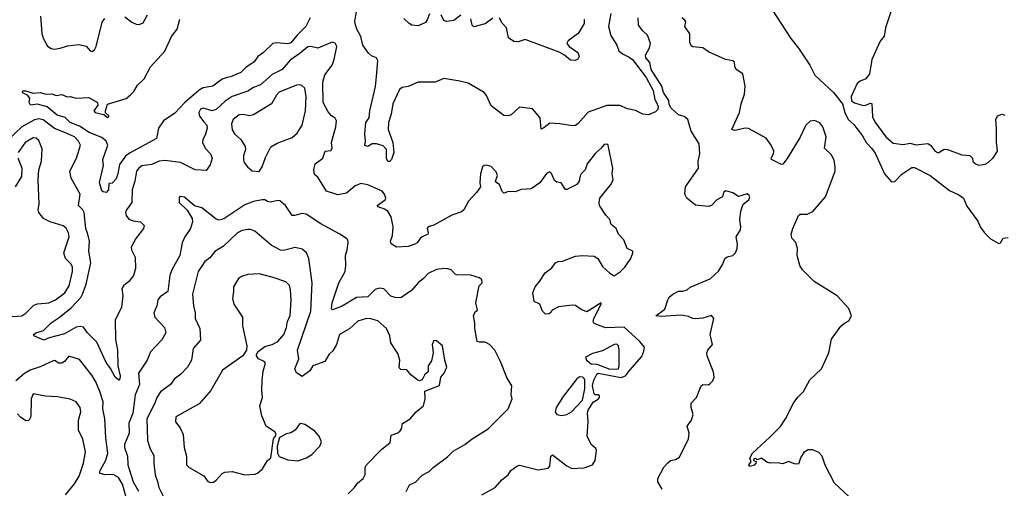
# Model space of a CAD drawing. Extents: x 2133489 to 2292442, y 756223 to 916462.
# Tile 246 of 256: x 2201871 to 2208752, y 851390 to 854662. Entities that reach past the tile are written whole.
import ezdxf

# ---------------------------------------------------------------- set-up
doc = ezdxf.new("R2010")
doc.units = 0

msp = doc.modelspace()

# ---------------------------------------------------------------- linework, layer by layer
at = {"layer": '0CON20XD'}
for points in [[(2206001.8, 854705), (2205985.4, 854615), (2206002.6, 854552.6), (2206044, 854485), (2206057.5, 854445), (2206083, 854423), (2206131.5, 854401.5), (2206152.7, 854385), (2206248.7, 854258.7), (2206298.9, 854168.9), (2206310.4, 854105), (2206321.4, 854085), (2206334.2, 854055), (2206331.2, 854035), (2206315, 854018.8), (2206265, 853998.8), (2206225, 854002), (2206175, 854027.1), (2206118.7, 854038.7), (2206065, 854062.9), (2205975, 854064), (2205844.4, 854015.6), (2205775, 853938), (2205755, 853923.1), (2205735, 853920.6), (2205645.6, 853935.6), (2205575, 853939.6), (2205535, 853907.5), (2205515, 853898.8), (2205507.6, 853977.6), (2205455, 854039.6), (2205365, 854051.7), (2205305, 853997.5), (2205285, 853990.5), (2205255, 853993.3), (2205165, 854061.9), (2205133.4, 854133.4), (2205116.2, 854155), (2205005, 854218), (2204946.4, 854233.6), (2204835, 854251.9), (2204775, 854226.8), (2204655, 854227.1), (2204585, 854195.6), (2204545, 854188.9), (2204525.7, 854175), (2204479.6, 854075), (2204468.3, 854001.7), (2204448.5, 853945), (2204446.2, 853895), (2204478.7, 853805), (2204485.6, 853734.4), (2204468.8, 853685), (2204455, 853671.2), (2204445, 853671.2), (2204434.4, 853694.4), (2204434, 853755), (2204410.6, 853780.6), (2204364.1, 853795.9), (2204335, 853796.2), (2204305, 853777.5), (2204283.8, 853783.8), (2204288, 853815), (2204282.2, 853865), (2204291.2, 853945), (2204312.5, 853977.5), (2204318.2, 854025), (2204358.2, 854195), (2204364.4, 854265), (2204374.3, 854375), (2204365, 854396), (2204330.3, 854410.3), (2204307.9, 854427.9), (2204268.9, 854485), (2204256.2, 854545), (2204226.2, 854595), (2204215, 854632.5), (2204213.2, 854655), (2204225.5, 854715)], [(2207130.7, 854730.7), (2207261, 854531), (2207315, 854464.3), (2207393.8, 854343.8), (2207428.1, 854275), (2207559.1, 854155), (2207620.8, 854075), (2207638.4, 854015), (2207661.6, 853965), (2207701, 853931), (2207722.1, 853902.1), (2207761.6, 853851.6), (2207786.6, 853805), (2207825.3, 853765.3), (2207849.4, 853729.4), (2207914.5, 853585), (2207965, 853530.5), (2207987.2, 853532.8), (2208035, 853584.6), (2208105, 853631.1), (2208125, 853631.1), (2208235.3, 853575.3), (2208369.3, 853469.3), (2208435, 853439.5), (2208466.7, 853415), (2208490.9, 853360.9), (2208567.8, 853255), (2208584.4, 853215), (2208615, 853174), (2208655, 853132), (2208715, 853100), (2208726.4, 853103.6), (2208745, 853137.5), (2208778.3, 853141.7)], [(2207976.1, 854766.1), (2207921.1, 854605), (2207912, 854548), (2207885, 854511.2), (2207825.6, 854385), (2207810.8, 854285), (2207785, 854248.8), (2207745, 854233.8), (2207725, 854216.2), (2207681.1, 854125), (2207685, 854095.8), (2207705, 854081.1), (2207765.8, 854064.2), (2207785, 854065.8), (2207815, 854080), (2207827.5, 854077.5), (2207831.2, 853985), (2207850, 853945), (2207873.3, 853915), (2207923.8, 853845), (2207975, 853800), (2208045, 853790), (2208095, 853801.2), (2208135, 853788.8), (2208217.6, 853797.6), (2208237.2, 853787.2), (2208265, 853750), (2208285, 853735.8), (2208295, 853735.8), (2208332.8, 853757.2), (2208356.4, 853756.4), (2208455, 853717.5), (2208512.5, 853715), (2208530, 853695), (2208531.2, 853671.2), (2208555, 853653.8), (2208575, 853646.7), (2208617.5, 853652.5), (2208640, 853665), (2208675, 853697.5), (2208705.7, 853744.3), (2208697.7, 853807.7), (2208698.7, 853905), (2208692.5, 853965), (2208705, 853990), (2208735, 854002.5), (2208755, 853995.8)], [(2203900.6, 854675), (2203871.8, 854615), (2203807.4, 854552.6), (2203765, 854500.9), (2203745, 854494.2), (2203665, 854499.6), (2203640.8, 854495), (2203575, 854432.9), (2203535.6, 854405), (2203510.9, 854369.1), (2203450.8, 854329.2), (2203416.4, 854293.6), (2203345, 854263.8), (2203320.2, 854259.8), (2203285, 854246.2), (2203221.9, 854198.1), (2203154.5, 854185.5), (2203125, 854170.7), (2203025.7, 854085), (2202955, 854009.1), (2202876.5, 853955), (2202840.8, 853905), (2202827.1, 853832.9), (2202638.6, 853731.4), (2202609.7, 853710.3), (2202567.7, 853652.3), (2202557.5, 853585), (2202545, 853550), (2202518.3, 853521.7), (2202495, 853517.5), (2202492, 853475), (2202475, 853456.2), (2202455, 853459.2), (2202445, 853467.5), (2202429.1, 853525), (2202455.7, 853644.3), (2202452.2, 853685), (2202486.2, 853785), (2202475.5, 853815), (2202445, 853838.7), (2202357.5, 853875), (2202289.9, 853919.9), (2202224.4, 853945), (2202189.1, 853979.1), (2202134, 853995), (2202063.1, 854053.1), (2201995, 854073.1), (2201945.8, 854065.8), (2201937.5, 854085), (2201941.4, 854115), (2201925.7, 854135.7), (2201895, 854148.8), (2201890, 854155), (2201893.3, 854165), (2201915, 854166.7), (2201965, 854149.1), (2202015, 854153.6), (2202055, 854142.5), (2202095, 854144.2), (2202126.4, 854133.6), (2202165, 854138.8), (2202203.8, 854123.8), (2202225, 854126), (2202265, 854114.2), (2202355, 854120), (2202413.8, 854083.8), (2202416.7, 854065), (2202388.8, 854025), (2202398.8, 854015), (2202459.4, 853999.4), (2202485, 853978.8), (2202495, 853983.3), (2202495, 853990), (2202471.4, 854011.4), (2202470, 854025), (2202485, 854072), (2202615, 854111.9), (2202645, 854136.7), (2202668.8, 854161.2), (2202695.4, 854204.6), (2202740.8, 854249.2), (2202785, 854332), (2202885, 854442.5), (2202932.5, 854545), (2202972.3, 854595), (2202991.1, 854665)], [(2202017.5, 854687.5), (2202026.7, 854565), (2202035, 854533.8), (2202065, 854477.5), (2202090.3, 854460.3), (2202115, 854457.1), (2202155, 854462.5), (2202205, 854479.2), (2202285, 854488.8), (2202335, 854476.7), (2202364.1, 854444.1), (2202375, 854440), (2202395, 854452.5), (2202406, 854475), (2202447.5, 854645), (2202465, 854670)], [(2202605, 854682.5), (2202655, 854645.8), (2202685, 854632), (2202705, 854628), (2202735, 854641.2), (2202763.8, 854696.2)], [(2204735, 854703.3), (2204719.4, 854660.6), (2204706.7, 854643.3), (2204655, 854620.4), (2204612.2, 854625), (2204592.7, 854635), (2204555, 854670.8)], [(2204955, 854693.3), (2204905, 854656.4), (2204855, 854648.6), (2204835.7, 854655.7), (2204815.8, 854695.8)], [(2205177.4, 854672.6), (2205125, 854633.8), (2205045, 854613.3), (2205033.8, 854625), (2205025, 854667.5)], [(2205816.9, 854665), (2205815.7, 854635), (2205773.5, 854566.5), (2205703.5, 854515), (2205695.4, 854495), (2205712.1, 854475), (2205772.8, 854432.8), (2205780.5, 854405), (2205772.9, 854387.1), (2205753.2, 854376.8), (2205720, 854380), (2205677.8, 854415), (2205642, 854435), (2205403, 854523), (2205355, 854507.5), (2205325, 854510), (2205286.4, 854536.4), (2205274.4, 854605), (2205241.1, 854641.1), (2205225, 854674.2)], [(2206362.2, 851385), (2206330.9, 851435), (2206332, 851458), (2206373.4, 851536.6), (2206401.7, 851568.3), (2206420, 851585), (2206455, 851591.8), (2206481.8, 851608.2), (2206544.6, 851735), (2206550, 851775), (2206535.8, 851825), (2206565.5, 851865), (2206577.7, 851905), (2206564.6, 851955), (2206564.3, 851985), (2206600, 852025), (2206633.3, 852105), (2206645, 852113.8), (2206685, 852113.1), (2206695, 852118.6), (2206715, 852140), (2206724.3, 852165), (2206720.5, 852200.5), (2206676.2, 852315), (2206673.8, 852335), (2206680, 852355), (2206713.8, 852395), (2206695.5, 852465), (2206722.5, 852575), (2206705, 852597.5), (2206645, 852577.1), (2206595, 852573.5), (2206575, 852575.4), (2206545, 852590.4), (2206495, 852598.8), (2206355, 852589.4), (2206317.5, 852595), (2206378.8, 852641.2), (2206400, 852705), (2206411.2, 852725), (2206435, 852746.7), (2206475, 852766.7), (2206505, 852766.7), (2206535, 852776.7), (2206556.4, 852793.6), (2206696.4, 852853.6), (2206754, 852906), (2206785.9, 852954.1), (2206798.1, 852995), (2206815, 853007.5), (2206855, 853015.6), (2206874.3, 853035), (2206885.6, 853065), (2206888.6, 853095), (2206877.5, 853145), (2206907.5, 853195), (2206910.8, 853215), (2206903.9, 853265), (2206910.7, 853325), (2206926.2, 853373.8), (2206966, 853405), (2206973.3, 853425), (2206970, 853435), (2206955, 853446.7), (2206895, 853426.7), (2206853.9, 853453.9), (2206805, 853468), (2206790, 853455), (2206783.3, 853425), (2206743.3, 853405), (2206705.8, 853364.2), (2206685, 853358.8), (2206595, 853367.5), (2206534.2, 853415), (2206519.2, 853445), (2206524, 853495), (2206614.2, 853625.8), (2206612.9, 853675), (2206624.3, 853725), (2206619.5, 853795), (2206564.4, 853885), (2206541.4, 853965), (2206515, 853987.1), (2206475, 853997.1), (2206424, 854044), (2206410.3, 854069.7), (2206407.3, 854097.3), (2206371.4, 854155), (2206358.5, 854198.5), (2206284.8, 854314.8), (2206274.5, 854364.5), (2206246.8, 854395), (2206245.4, 854415), (2206272.7, 854465), (2206280.4, 854495), (2206259.1, 854555), (2206226, 854585), (2206196.2, 854625), (2206193.8, 854675)], [(2207695.9, 851305.9), (2207566.7, 851425), (2207500.5, 851550.5), (2207478.6, 851615), (2207455, 851641.1), (2207415, 851658.2), (2207382.1, 851657.9), (2207350.3, 851639.7), (2207331.4, 851608.6), (2207315, 851557.5), (2207285, 851561.2), (2207245, 851576.2), (2207205, 851561.2), (2207165, 851568), (2207115, 851565.8), (2207092.7, 851572.7), (2207055, 851600), (2207025, 851590), (2207015, 851597.5), (2207002.5, 851595), (2207000, 851585), (2207017.5, 851577.5), (2207016.2, 851565), (2207005, 851552), (2206973.3, 851543.3), (2206968, 851555), (2206982.5, 851575), (2206975, 851600), (2206993.1, 851635), (2207112.5, 851747.5), (2207188.5, 851821.5), (2207222.7, 851875), (2207280.8, 851989.2), (2207310.7, 852029.3), (2207350, 852065), (2207393.1, 852146.9), (2207474.2, 852225), (2207526.1, 852336.1), (2207545, 852431.2), (2207608.7, 852521.3), (2207635, 852543.8), (2207665, 852558.8), (2207684.3, 852595), (2207666.9, 852645), (2207585, 852734.7), (2207424.3, 852834.3), (2207341.2, 852915), (2207323.8, 852945), (2207303.8, 853015), (2207306.7, 853065), (2207295, 853107.5), (2207266.4, 853136.4), (2207263.6, 853163.6), (2207274.2, 853205), (2207313.5, 853295), (2207325.5, 853304.5), (2207375, 853303.3), (2207415, 853322.3), (2207502.4, 853425), (2207569.8, 853605), (2207570.9, 853635), (2207562.1, 853682.1), (2207542.1, 853722.1), (2207495.2, 853765), (2207507.9, 853845), (2207485.2, 853915), (2207462.2, 853942.2), (2207425, 853957.6), (2207395, 853952.6), (2207364.4, 853925.6), (2207325, 853842.7), (2207235, 853692.5), (2207205, 853652.5), (2207195, 853651.2), (2207126, 853685), (2207122, 853695), (2207140, 853725), (2207142.5, 853745), (2207124, 853785), (2207088.8, 853835), (2206965, 853902.1), (2206944.6, 853904.6), (2206868.6, 853888.6), (2206847.5, 853895), (2206901.8, 854015), (2206912.3, 854075), (2206937.6, 854142.4), (2206942, 854198), (2206926.1, 854285), (2206878.1, 854315), (2206868.9, 854335), (2206865.8, 854365), (2206854.6, 854374.6), (2206804.2, 854384.2), (2206685, 854438.8), (2206645, 854466.4), (2206575, 854473.5), (2206565, 854479.2), (2206555.4, 854505), (2206554, 854564), (2206520, 854615), (2206526.4, 854646.4), (2206519.5, 854659.5), (2206497.5, 854675)], [(2205100, 851345), (2205195, 851396.7), (2205240.7, 851449.3), (2205285.9, 851484.1), (2205304.5, 851515.5), (2205344.5, 851545.5), (2205365, 851550.8), (2205495, 851520), (2205565, 851530), (2205575.9, 851544.1), (2205583.3, 851615), (2205595, 851623.3), (2205695.9, 851545.9), (2205728.8, 851528.8), (2205815, 851533.2), (2205874.4, 851555), (2205891.9, 851585), (2205901.2, 851655), (2205897, 851667), (2205865.9, 851695), (2205837.2, 851755), (2205843.2, 851856.8), (2205839.2, 851915), (2205844.5, 851935), (2205879.2, 851990.8), (2205915, 852012.9), (2205924.2, 852025), (2205923.8, 852035), (2205915, 852043.8), (2205892.5, 852042.5), (2205885, 852050), (2205873.5, 852105), (2205882.7, 852145), (2205905, 852186.4), (2205915, 852193.6), (2206075, 852163.3), (2206105, 852175.6), (2206134.7, 852214.7), (2206218.7, 852311.3), (2206233.4, 852346.6), (2206237.1, 852375), (2206206.1, 852415), (2206095, 852516.2), (2205965, 852510.5), (2205885, 852541.4), (2205879.5, 852555), (2205883.1, 852575), (2205935.5, 852675), (2205935.7, 852685.7), (2205835, 852622), (2205795, 852639.2), (2205755, 852666), (2205735, 852670), (2205637.5, 852657.5), (2205592.5, 852635), (2205583, 852617), (2205570.7, 852609.3), (2205545, 852606.7), (2205526, 852626), (2205506.2, 852675), (2205466.7, 852695), (2205457.5, 852755), (2205473.2, 852796.8), (2205505, 852834), (2205543.3, 852895), (2205589.9, 852930.1), (2205614.8, 852965.2), (2205635, 852974.3), (2205665, 852975.5), (2205755, 853010.9), (2205805, 853016.5), (2205885, 853011.1), (2205910.8, 852995), (2205945, 852940), (2205995, 852892), (2206025, 852873.8), (2206068.8, 852901.2), (2206100, 852935), (2206142, 852995), (2206156.7, 853035), (2206156, 853046), (2206117.5, 853065), (2206093.3, 853125), (2206056.7, 853165), (2206040, 853205), (2206005, 853232.5), (2205995, 853267.5), (2205967, 853297), (2205924, 853365), (2205920, 853385), (2205926.7, 853415), (2206005.8, 853514.2), (2206018, 853545), (2206012.5, 853585), (2206015.8, 853625), (2205983.3, 853785), (2205975, 853793.3), (2205955, 853790), (2205935.7, 853764.3), (2205895, 853730), (2205836.7, 853655), (2205823.8, 853615), (2205794, 853585), (2205788.8, 853571.2), (2205780, 853535), (2205765, 853512.5), (2205695, 853477.5), (2205685, 853477.5), (2205655, 853522.5), (2205625, 853527.5), (2205608.3, 853538.3), (2205588.3, 853588.3), (2205575, 853598.8), (2205552.3, 853587.7), (2205506.4, 853523.6), (2205445, 853481.2), (2205375, 853475.7), (2205335, 853460), (2205288.2, 853461.8), (2205255, 853450), (2205242.3, 853462.3), (2205225, 853512.5), (2205205, 853522.5), (2205196.7, 853535), (2205211.1, 853575), (2205200.6, 853600.6), (2205165, 853636.5), (2205134.2, 853645.8), (2205116.1, 853643.9), (2205106.1, 853633.9), (2205092, 853585), (2205087.5, 853525), (2205091.2, 853495), (2205064.2, 853455), (2205008.8, 853395), (2204975.7, 853334.3), (2204958.7, 853321.3), (2204892, 853298), (2204765, 853227.8), (2204726.7, 853215), (2204718.8, 853205), (2204726.9, 853175), (2204723.8, 853165), (2204683.3, 853146.7), (2204668.8, 853135), (2204650, 853105), (2204632.5, 853095), (2204585, 853077.5), (2204505, 853073.8), (2204466.4, 853096.4), (2204462, 853115), (2204475.5, 853155), (2204481.1, 853215), (2204468.1, 853285), (2204443.3, 853325), (2204420.2, 853340.2), (2204376, 853355), (2204369.2, 853365), (2204424.2, 853405), (2204429.4, 853415), (2204421.4, 853445), (2204405, 853464.2), (2204305, 853509.2), (2204255, 853518.5), (2204215, 853501.1), (2204155, 853450), (2204095, 853439.5), (2204014.5, 853464.5), (2203953.6, 853563.6), (2203931.2, 853581.2), (2203926.2, 853615), (2203936, 853655), (2203990.8, 853695), (2204005, 853743.3), (2204045, 853750), (2204053.8, 853765), (2204049.2, 853805), (2204080.5, 853915), (2204085.5, 853955), (2204075, 853974.3), (2204049.9, 853989.9), (2204027.8, 854017.8), (2203992.3, 854085), (2203990.5, 854225), (2204003.8, 854276.2), (2204055.4, 854345), (2204070, 854385), (2204086.7, 854475), (2204075, 854498), (2204055, 854505.8), (2203955, 854462.5), (2203905, 854475.7), (2203885, 854473.1), (2203832.3, 854427.7), (2203761.1, 854378.9), (2203705.7, 854315), (2203635, 854279.6), (2203555, 854206.7), (2203505, 854187.7), (2203465, 854163.8), (2203355, 854126.8), (2203306.8, 854093.2), (2203245, 854036), (2203215, 854026.2), (2203156.1, 854043.9), (2203135, 854038), (2203124.2, 854015), (2203127.7, 853987.7), (2203158.3, 853948.3), (2203180, 853925), (2203181.2, 853905), (2203167.5, 853855), (2203150.8, 853825), (2203148.6, 853805), (2203167.7, 853765), (2203205.4, 853725), (2203215.3, 853695), (2203201.7, 853648.3), (2203175, 853608.8), (2203097, 853613), (2202995, 853665.3), (2202885, 853680), (2202845, 853675.3), (2202795, 853651.5), (2202725, 853640.9), (2202703.4, 853626.6), (2202686.9, 853605), (2202676.2, 853535), (2202656.6, 853475), (2202654.3, 853385.7), (2202616.9, 853335), (2202611.3, 853315), (2202616.2, 853295), (2202635, 853269.5), (2202665, 853257.9), (2202715, 853251.1), (2202740.8, 853225), (2202736.9, 853205), (2202683.9, 853135), (2202650, 853075), (2202652.2, 853055), (2202677.1, 853005), (2202681.4, 852925), (2202665.8, 852875), (2202634.7, 852835.3), (2202595.8, 852805), (2202584.6, 852785.4), (2202591.5, 852735), (2202582.5, 852655), (2202538.9, 852565), (2202539.9, 852429.9), (2202554.6, 852355), (2202557.8, 852245), (2202574.2, 852175), (2202572, 852155), (2202565, 852146.2), (2202539.2, 852165), (2202506.2, 852226.2), (2202475, 852268), (2202410.7, 852410.7), (2202344.2, 852475), (2202316.2, 852515), (2202295, 852519.2), (2202265, 852515.4), (2202185, 852469.8), (2202078.2, 852441.8), (2202040, 852425), (2201970, 852455), (2201970, 852465), (2201983.3, 852476.7), (2202037.9, 852492.1), (2202090.8, 852545), (2202148.1, 852581.9), (2202230.1, 852649.9), (2202297.5, 852722.5), (2202311.2, 852745), (2202336.2, 852815), (2202367.2, 852965), (2202353.9, 853045), (2202358.1, 853115), (2202348, 853165), (2202332.3, 853205), (2202321.8, 853315), (2202313.5, 853333.5), (2202281.5, 853365), (2202293.3, 853445), (2202231.5, 853555), (2202221.4, 853605), (2202268.5, 853695), (2202296.9, 853785), (2202283.1, 853815), (2202255, 853844.5), (2202191.6, 853871.6), (2202115, 853903.2), (2202035, 853963.1), (2202005, 853969.7), (2201975, 853963.8), (2201885, 853914.2), (2201788, 853822)], [(2203545, 853602.5), (2203566.2, 853635), (2203589.7, 853700.3), (2203626, 853775), (2203670.6, 853799.4), (2203775, 853839.4), (2203809.4, 853870.6), (2203846.2, 853925), (2203869.4, 854025), (2203873.1, 854125), (2203863.8, 854183.8), (2203843.6, 854203.6), (2203825, 854208.1), (2203805, 854204.4), (2203685, 854155.6), (2203665, 854135.8), (2203630.6, 854075), (2203505, 853998.1), (2203475, 853990.6), (2203435, 854000.9), (2203405, 853998.2), (2203363.6, 853965), (2203352, 853935), (2203355, 853893.8), (2203372.7, 853865), (2203416.6, 853826.6), (2203447.9, 853777.9), (2203450, 853755), (2203435.6, 853715), (2203434.4, 853684.4), (2203440, 853665), (2203464, 853635), (2203495, 853606), (2203545, 853602.5)], [(2201785, 852588.1), (2201886.4, 852593.6), (2201915, 852612), (2201970.2, 852669.8), (2201995, 852678.1), (2202074.6, 852684.6), (2202121.4, 852705), (2202185.8, 852754.2), (2202216.2, 852805), (2202239.5, 852905), (2202240, 852935), (2202231.4, 852955), (2202191.5, 852995), (2202179.5, 853035), (2202216.5, 853145), (2202211.1, 853175), (2202196.1, 853206.1), (2202175, 853222.5), (2202085, 853250), (2202037.5, 853275), (2202005.6, 853315.6), (2202001.4, 853335), (2202006.5, 853373.5), (2202000, 853545), (2202004, 853615), (2202023.9, 853673.9), (2202028.3, 853761.7), (2202005, 853818.8), (2201985.4, 853835.4), (2201965, 853838.5), (2201909.5, 853805), (2201861.1, 853735)], [(2201857, 853697), (2201887.1, 853625), (2201882.8, 853567.2), (2201838.9, 853495)], [(2204571.7, 851368.3), (2204595.6, 851414.4), (2204636.3, 851433.7), (2204685, 851482), (2204732.7, 851507.3), (2204760.6, 851535), (2204860.5, 851609.5), (2204900.3, 851649.7), (2204981.4, 851695), (2205033.6, 851736.4), (2205145, 851804.6), (2205284.6, 851945), (2205312, 852015), (2205306.2, 852045), (2205310, 852105), (2205275, 852163.3), (2205232, 852275), (2205192, 852355), (2205153.6, 852393.6), (2205125, 852410.6), (2205085, 852409.4), (2205068.8, 852415), (2205052.9, 852505), (2205052.5, 852545), (2205042.9, 852595), (2205055, 852622.5), (2205070, 852635), (2205059.2, 852685), (2205083.3, 852805), (2205103.8, 852825), (2205102, 852845), (2205085, 852860), (2205025, 852878.8), (2204925, 852880), (2204913.8, 852885), (2204887.5, 852915), (2204862.3, 852922.3), (2204835, 852926), (2204785, 852917.5), (2204725, 852890), (2204694.3, 852855), (2204655.3, 852824.7), (2204608.9, 852771.1), (2204535, 852719.2), (2204495, 852722), (2204465, 852732.5), (2204415, 852782.5), (2204385, 852786.9), (2204355, 852777.5), (2204305, 852726.4), (2204225, 852721.8), (2204125, 852662.2), (2204065, 852639.2), (2204055, 852636.7), (2204050, 852645), (2204054.5, 852684.5), (2204102.5, 852825), (2204145.6, 852905), (2204150.8, 852945), (2204148, 853015), (2204160.8, 853055), (2204165.9, 853105.9), (2204163.8, 853125), (2204154.3, 853134.3), (2204108.8, 853165), (2203975, 853236.7), (2203873.6, 853303.6), (2203842.1, 853307.9), (2203795, 853294.4), (2203775, 853295.8), (2203728.8, 853365), (2203688.3, 853398.3), (2203675, 853400.8), (2203625, 853389.2), (2203602.7, 853392.7), (2203585, 853403.3), (2203565, 853403.3), (2203506.1, 853393.9), (2203445, 853370), (2203297.8, 853272.2), (2203265, 853262.2), (2203245, 853270), (2203145, 853348.8), (2203091.7, 853361.7), (2203023.9, 853423.9), (2202995, 853427.5), (2202985, 853420), (2202986.2, 853385), (2203042.3, 853332.3), (2203076, 853275), (2203079.1, 853250.9), (2203064.3, 853205), (2203024.5, 853145.5), (2203007.1, 853105), (2202989.5, 853015), (2202934, 852916), (2202920.9, 852875), (2202906.2, 852765), (2202854, 852726), (2202837.5, 852705), (2202830, 852665), (2202807.5, 852615), (2202816, 852585), (2202883.9, 852513.9), (2202893.3, 852475), (2202865, 852426), (2202785, 852343.8), (2202762.9, 852285), (2202701.4, 852195), (2202708.2, 852115), (2202678.3, 852041.7), (2202667.9, 851967.9), (2202661.7, 851915), (2202634.8, 851845.2), (2202636.5, 851775), (2202604.5, 851695.5), (2202603, 851675), (2202623.8, 851615), (2202627.7, 851555), (2202664.6, 851435), (2202700.4, 851370.4)], [(2204167.7, 851352.3), (2204211.2, 851395), (2204233.1, 851426.9), (2204271.7, 851458.3), (2204285.8, 851485.8), (2204285.7, 851534.3), (2204295.7, 851554.3), (2204399.1, 851660.9), (2204460, 851710), (2204468.3, 851761.7), (2204513.6, 851776.4), (2204529.5, 851790.5), (2204540, 851805), (2204547, 851843), (2204600, 851875), (2204642.5, 851925), (2204693.3, 851965), (2204706, 852015), (2204701.7, 852068.3), (2204805, 852107.5), (2204813.3, 852165), (2204838.8, 852195), (2204857.1, 852235), (2204842.9, 852285), (2204825.7, 852385.7), (2204785, 852420), (2204765, 852422.5), (2204754, 852395), (2204761.2, 852335), (2204748.8, 852281.2), (2204726.2, 852245), (2204726.2, 852203.8), (2204702.5, 852185), (2204685, 852147.5), (2204665, 852141.2), (2204654.1, 852144.1), (2204605, 852182.5), (2204576.2, 852216.2), (2204535, 852220), (2204522, 852232), (2204527.5, 852285), (2204515, 852332.5), (2204465.8, 852405), (2204456.9, 852455), (2204434.3, 852505), (2204375, 852559.5), (2204325, 852574.4), (2204295, 852576.5), (2204235, 852556.7), (2204176.9, 852503.1), (2204106.6, 852463.4), (2204085, 852394.2), (2204058.9, 852351.1), (2204033.8, 852326.2), (2204004.7, 852275.3), (2203918.8, 852245), (2203898.7, 852211.3), (2203845, 852170), (2203805.7, 852195.7), (2203793.2, 852223.2), (2203821.2, 852295), (2203813.6, 852355), (2203906.2, 852626.2), (2203914.6, 852825), (2203891.5, 852995), (2203875.3, 853035.3), (2203845, 853060.6), (2203797.3, 853072.7), (2203715, 853050.5), (2203693, 853053), (2203628.3, 853088.3), (2203515, 853184.5), (2203485, 853196.4), (2203465, 853197.1), (2203425, 853190), (2203393.1, 853175), (2203295, 853081.8), (2203235.3, 853044.7), (2203200.9, 852999.1), (2203165, 852972.9), (2203118.5, 852905), (2203079.4, 852745), (2203085.6, 852665), (2203097.8, 852615), (2203097.8, 852575), (2203130, 852505), (2203134.2, 852425), (2203083.3, 852366.7), (2203072.5, 852285), (2203044, 852235), (2202994.2, 852185), (2202952.5, 852155), (2202925.4, 852114.6), (2202855, 852064.5), (2202828.9, 852025), (2202815.9, 851985), (2202760.3, 851875), (2202765.5, 851725), (2202782.2, 851665), (2202809.2, 851619.2), (2202807.5, 851565), (2202818.1, 851485), (2202835, 851436.7), (2202842.9, 851395), (2202877.5, 851325)], [(2203205, 851430), (2203225, 851434), (2203245, 851446.2), (2203285, 851493.8), (2203305, 851502), (2203355, 851507.1), (2203445, 851484), (2203515, 851488.8), (2203533.9, 851496.1), (2203567.5, 851525), (2203602.5, 851585), (2203627, 851603), (2203643.9, 851736.1), (2203660, 851755), (2203662.5, 851767.5), (2203653.8, 851785), (2203593.8, 851823.8), (2203563.5, 851895), (2203549.4, 851965), (2203569.1, 852025), (2203562.9, 852075), (2203565.5, 852145), (2203572.4, 852207.6), (2203588, 852265), (2203580, 852275), (2203541.2, 852295), (2203526.7, 852315), (2203526.7, 852325), (2203536.7, 852345), (2203585, 852381.4), (2203635.4, 852394.6), (2203675, 852414.5), (2203716.5, 852465), (2203736.2, 852513.8), (2203743.3, 852555), (2203762.4, 852597.6), (2203767.9, 852705), (2203763.5, 852775), (2203756.4, 852806.4), (2203731.3, 852831.3), (2203642.6, 852862.6), (2203545, 852888.1), (2203465, 852882), (2203421.3, 852868.7), (2203401.2, 852855), (2203364.2, 852795.8), (2203365.8, 852765), (2203357.5, 852715), (2203368, 852675), (2203427.5, 852585), (2203429.4, 852525), (2203458, 852385), (2203455.9, 852354.1), (2203431.2, 852315), (2203288.1, 852215), (2203207.4, 852072.6), (2203125, 851979.2), (2202961.7, 851888.3), (2202959.4, 851855), (2202991.5, 851811.5), (2203014.5, 851765), (2203020.4, 851675), (2203037.8, 851615), (2203037.5, 851555), (2203054.6, 851534.6), (2203157, 851477), (2203187.1, 851437.1), (2203205, 851430)], [(2205995, 852221.8), (2206055, 852224.7), (2206061.2, 852245), (2206061.1, 852355), (2206055.5, 852385.5), (2206045, 852396), (2206025, 852393.3), (2205945, 852350.6), (2205875, 852331.4), (2205824.4, 852305), (2205833.3, 852285), (2205865, 852260.2), (2205905, 852256), (2205995, 852221.8)], [(2202613.8, 851335), (2202588.7, 851418.7), (2202560.8, 851465), (2202525, 851487.3), (2202465, 851485.2), (2202428, 851495), (2202432.9, 851515), (2202472.6, 851587.4), (2202486.9, 851635), (2202473.5, 851743.5), (2202465.2, 851875.2), (2202452.6, 851945), (2202453.5, 851995), (2202431.8, 852065), (2202403.6, 852133.6), (2202375, 852180.6), (2202290.2, 852290.2), (2202215, 852313.3), (2202183.8, 852275), (2202165, 852264.4), (2202144.4, 852264.4), (2202115, 852282.5), (2202105, 852281.2), (2202015, 852237.3), (2201945, 852215.3), (2201905, 852192.8), (2201845, 852140.8)], [(2205658.1, 851898.1), (2205695, 851904.7), (2205726.7, 851923.3), (2205804.1, 852005), (2205820, 852085), (2205820.6, 852145), (2205817.1, 852157.1), (2205806, 852166), (2205785, 852168.3), (2205765.1, 852154.9), (2205668.4, 852031.6), (2205619.6, 851955), (2205613.9, 851925), (2205625.1, 851905.1), (2205658.1, 851898.1)], [(2202192.2, 851345), (2202255, 851421.5), (2202287.2, 851475), (2202316.5, 851565), (2202330, 851645), (2202313.4, 851733.4), (2202281.8, 851795), (2202282.9, 851865), (2202297.3, 851925), (2202293.9, 851953.9), (2202265, 851994.3), (2202225, 852011.5), (2202135, 852027.7), (2202052.4, 852032.4), (2201965, 852050), (2201951.5, 852015), (2201947.9, 851892.1), (2201935, 851863.3), (2201915, 851861.2), (2201875.9, 851885.9), (2201855, 851911.2)], [(2203815, 851581.9), (2203875, 851601.8), (2203913.5, 851625), (2203969.1, 851685), (2203980.6, 851715), (2203965, 851753.8), (2203931.3, 851791.3), (2203865, 851835.7), (2203836.4, 851843.6), (2203824.2, 851835.8), (2203796.7, 851795), (2203765, 851777.5), (2203735, 851771.2), (2203686.1, 851743.9), (2203671.2, 851685), (2203672.5, 851635), (2203685, 851612.5), (2203745, 851588.8), (2203815, 851581.9)]]:
    msp.add_lwpolyline(points, dxfattribs=at)

doc.saveas('drawing.dxf')
